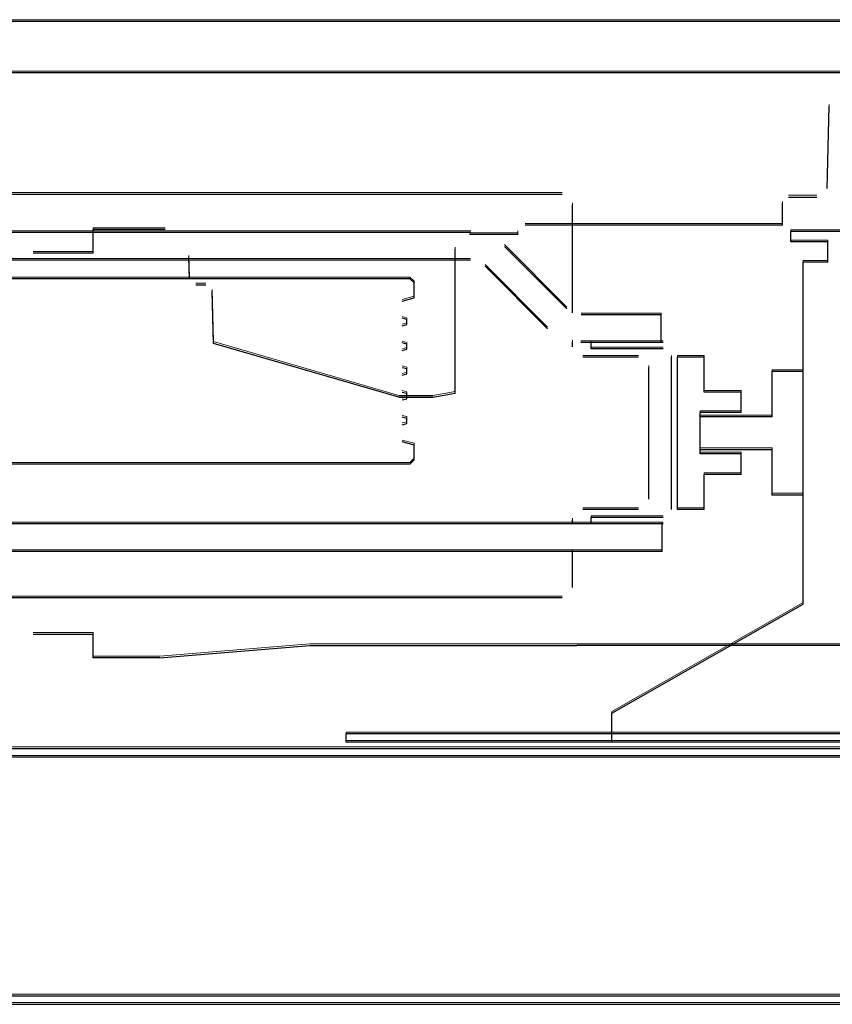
# Model space of a CAD drawing. Header units: millimetres. Extents: x -8642 to 28269, y -6609 to 3701.
# Tile 157 of 256: x 3774 to 3813, y -4956 to -4908. Entities that reach past the tile are written whole.
import ezdxf

# ---------------------------------------------------------------- set-up
doc = ezdxf.new("R2010")
doc.units = ezdxf.units.MM
doc.header["$LTSCALE"] = 1000
doc.header["$MEASUREMENT"] = 0
doc.linetypes.add('rzut 1 pietra$0$ArchiTECH.PC Solid Line Type', pattern=[0])
doc.linetypes.add('SUFIT_1 PIETRO$0$ArchiTECH.PC Solid Line Type', pattern=[0])
doc.layers.add('IS_ARCH', color=254, linetype='Continuous', lineweight=18)
doc.layers.add('SUFIT_1 PIETRO$0$INWENTARYZACJA', color=254, linetype='Continuous')

msp = doc.modelspace()

# ---------------------------------------------------------------- linework, layer by layer
at = {"layer": 'IS_ARCH', "linetype": 'rzut 1 pietra$0$ArchiTECH.PC Solid Line Type'}
for p, q in [((3884.798, -4907.89), (3734.798, -4907.89)), ((3884.798, -4907.89), (3734.798, -4907.89)), ((3884.798, -4907.89), (3734.798, -4907.89)), ((3884.798, -4910.39), (3732.298, -4910.39)), ((3884.798, -4910.39), (3732.298, -4910.39)), ((3884.798, -4910.39), (3732.298, -4910.39)), ((3812.965, -4916.007), (3813.069, -4912.01)), ((3812.965, -4916.007), (3813.069, -4912.01)), ((3812.965, -4916.007), (3813.069, -4912.01)), ((3800.098, -4916.29), (3743.498, -4916.29)), ((3800.098, -4916.29), (3743.498, -4916.29)), ((3800.098, -4916.29), (3743.498, -4916.29)), ((3811.097, -4916.418), (3812.473, -4916.418)), ((3811.097, -4916.418), (3812.473, -4916.418)), ((3811.097, -4916.418), (3812.473, -4916.418)), ((3800.598, -4922.045), (3800.598, -4916.79)), ((3800.598, -4922.045), (3800.598, -4916.79)), ((3800.598, -4922.045), (3800.598, -4916.79)), ((3810.797, -4917.79), (3810.797, -4916.718)), ((3810.797, -4917.79), (3810.797, -4916.718)), ((3810.797, -4917.79), (3810.797, -4916.718)), ((3777.296, -4919.143), (3777.297, -4917.993)), ((3777.296, -4919.143), (3777.297, -4917.993)), ((3777.296, -4919.143), (3777.297, -4917.993)), ((3780.796, -4917.993), (3777.297, -4917.993)), ((3780.796, -4917.993), (3777.297, -4917.993)), ((3780.796, -4917.993), (3777.297, -4917.993)), ((3810.797, -4917.79), (3798.289, -4917.79)), ((3810.797, -4917.79), (3798.289, -4917.79)), ((3810.797, -4917.79), (3798.289, -4917.79)), ((3795.656, -4918.14), (3747.94, -4918.14)), ((3795.656, -4918.14), (3747.94, -4918.14)), ((3795.656, -4918.14), (3747.94, -4918.14)), ((3797.939, -4918.243), (3795.597, -4918.243)), ((3797.939, -4918.243), (3795.597, -4918.243)), ((3797.939, -4918.243), (3795.597, -4918.243)), ((3797.939, -4918.243), (3797.939, -4918.14)), ((3797.939, -4918.243), (3797.939, -4918.14)), ((3797.939, -4918.243), (3797.939, -4918.14)), ((3811.198, -4918.59), (3811.198, -4918.09)), ((3828.398, -4918.09), (3811.198, -4918.09)), ((3811.198, -4918.59), (3811.198, -4918.09)), ((3828.398, -4918.09), (3811.198, -4918.09)), ((3828.398, -4918.09), (3811.198, -4918.09)), ((3811.198, -4918.59), (3811.198, -4918.09)), ((3794.897, -4925.94), (3794.897, -4918.943)), ((3794.897, -4925.94), (3794.897, -4918.943)), ((3794.897, -4925.94), (3794.897, -4918.943)), ((3800.316, -4921.847), (3797.283, -4918.813)), ((3800.316, -4921.847), (3797.283, -4918.813)), ((3800.316, -4921.847), (3797.283, -4918.813)), ((3812.998, -4918.59), (3811.198, -4918.59)), ((3812.998, -4918.59), (3811.198, -4918.59)), ((3812.998, -4918.59), (3811.198, -4918.59)), ((3812.998, -4919.59), (3812.998, -4918.59)), ((3812.998, -4919.59), (3812.998, -4918.59)), ((3812.998, -4919.59), (3812.998, -4918.59)), ((3795.636, -4919.49), (3747.961, -4919.49)), ((3795.636, -4919.49), (3747.961, -4919.49)), ((3795.636, -4919.49), (3747.961, -4919.49)), ((3777.296, -4919.143), (3774.389, -4919.143)), ((3777.296, -4919.143), (3774.389, -4919.143)), ((3777.296, -4919.143), (3774.389, -4919.143)), ((3781.981, -4920.393), (3781.944, -4919.344)), ((3781.981, -4920.393), (3781.944, -4919.344)), ((3781.981, -4920.393), (3781.944, -4919.344)), ((3799.376, -4922.816), (3796.343, -4919.782)), ((3799.376, -4922.816), (3796.343, -4919.782)), ((3799.376, -4922.816), (3796.343, -4919.782)), ((3812.998, -4919.59), (3811.798, -4919.59)), ((3811.798, -4936.19), (3811.798, -4919.59)), ((3812.998, -4919.59), (3811.798, -4919.59)), ((3811.798, -4936.19), (3811.798, -4919.59)), ((3811.798, -4936.19), (3811.798, -4919.59)), ((3812.998, -4919.59), (3811.798, -4919.59)), ((3792.698, -4920.39), (3750.898, -4920.39)), ((3792.698, -4920.39), (3750.898, -4920.39)), ((3792.698, -4920.39), (3750.898, -4920.39)), ((3792.898, -4920.59), (3792.698, -4920.39)), ((3792.898, -4920.59), (3792.698, -4920.39)), ((3792.898, -4920.59), (3792.698, -4920.39)), ((3782.772, -4920.693), (3782.29, -4920.693)), ((3782.772, -4920.693), (3782.29, -4920.693)), ((3782.772, -4920.693), (3782.29, -4920.693)), ((3792.898, -4921.318), (3792.898, -4920.59)), ((3792.898, -4921.318), (3792.898, -4920.59)), ((3792.898, -4921.318), (3792.898, -4920.59)), ((3783.149, -4923.524), (3783.082, -4920.994)), ((3783.149, -4923.524), (3783.082, -4920.994)), ((3783.149, -4923.524), (3783.082, -4920.994)), ((3792.317, -4921.474), (3792.898, -4921.318)), ((3792.317, -4921.474), (3792.898, -4921.318)), ((3792.317, -4921.474), (3792.898, -4921.318)), ((3792.548, -4922.367), (3792.317, -4922.305)), ((3792.548, -4922.367), (3792.317, -4922.305)), ((3792.548, -4922.367), (3792.317, -4922.305)), ((3792.548, -4922.612), (3792.548, -4922.367)), ((3792.548, -4922.612), (3792.548, -4922.367)), ((3792.548, -4922.612), (3792.548, -4922.367)), ((3804.898, -4922.14), (3801.023, -4922.14)), ((3804.898, -4922.14), (3801.023, -4922.14)), ((3804.898, -4922.14), (3801.023, -4922.14)), ((3804.898, -4923.49), (3804.898, -4922.14)), ((3804.898, -4923.49), (3804.898, -4922.14)), ((3804.898, -4923.49), (3804.898, -4922.14)), ((3792.317, -4922.674), (3792.548, -4922.612)), ((3792.317, -4922.674), (3792.548, -4922.612)), ((3792.317, -4922.674), (3792.548, -4922.612)), ((3792.162, -4926.143), (3783.149, -4923.524)), ((3792.162, -4926.143), (3783.149, -4923.524)), ((3792.162, -4926.143), (3783.149, -4923.524)), ((3792.548, -4923.567), (3792.317, -4923.505)), ((3792.548, -4923.567), (3792.317, -4923.505)), ((3792.548, -4923.567), (3792.317, -4923.505)), ((3792.317, -4923.874), (3792.548, -4923.812)), ((3792.317, -4923.874), (3792.548, -4923.812)), ((3792.317, -4923.874), (3792.548, -4923.812)), ((3792.548, -4923.812), (3792.548, -4923.567)), ((3792.548, -4923.812), (3792.548, -4923.567)), ((3792.548, -4923.812), (3792.548, -4923.567)), ((3800.598, -4923.69), (3800.598, -4923.454)), ((3800.598, -4923.69), (3800.598, -4923.454)), ((3800.598, -4923.69), (3800.598, -4923.454)), ((3804.998, -4923.49), (3801.003, -4923.49)), ((3804.998, -4923.49), (3801.003, -4923.49)), ((3804.998, -4923.49), (3801.003, -4923.49)), ((3801.498, -4923.79), (3801.498, -4923.49)), ((3801.498, -4923.79), (3801.498, -4923.49)), ((3801.498, -4923.79), (3801.498, -4923.49)), ((3804.998, -4923.79), (3801.498, -4923.79)), ((3804.998, -4923.79), (3801.498, -4923.79)), ((3804.998, -4923.79), (3801.498, -4923.79)), ((3803.798, -4924.19), (3801.098, -4924.19)), ((3803.798, -4924.19), (3801.098, -4924.19)), ((3803.798, -4924.19), (3801.098, -4924.19)), ((3805.398, -4931.59), (3805.398, -4924.19)), ((3805.398, -4931.59), (3805.398, -4924.19)), ((3805.398, -4931.59), (3805.398, -4924.19)), ((3805.698, -4931.59), (3805.698, -4924.19)), ((3806.988, -4924.19), (3805.698, -4924.19)), ((3805.698, -4931.59), (3805.698, -4924.19)), ((3806.988, -4924.19), (3805.698, -4924.19)), ((3806.988, -4924.19), (3805.698, -4924.19)), ((3805.698, -4931.59), (3805.698, -4924.19)), ((3806.988, -4925.89), (3806.988, -4924.19)), ((3806.988, -4925.89), (3806.988, -4924.19)), ((3806.988, -4925.89), (3806.988, -4924.19)), ((3792.548, -4924.767), (3792.317, -4924.705)), ((3792.548, -4924.767), (3792.317, -4924.705)), ((3792.548, -4924.767), (3792.317, -4924.705)), ((3792.548, -4925.012), (3792.548, -4924.767)), ((3792.548, -4925.012), (3792.548, -4924.767)), ((3792.548, -4925.012), (3792.548, -4924.767)), ((3804.298, -4931.09), (3804.298, -4924.69)), ((3804.298, -4931.09), (3804.298, -4924.69)), ((3804.298, -4931.09), (3804.298, -4924.69)), ((3792.317, -4925.074), (3792.548, -4925.012)), ((3792.317, -4925.074), (3792.548, -4925.012)), ((3792.317, -4925.074), (3792.548, -4925.012)), ((3811.798, -4924.89), (3810.298, -4924.89)), ((3810.298, -4927.09), (3810.298, -4924.89)), ((3811.798, -4924.89), (3810.298, -4924.89)), ((3810.298, -4927.09), (3810.298, -4924.89)), ((3810.298, -4927.09), (3810.298, -4924.89)), ((3811.798, -4924.89), (3810.298, -4924.89)), ((3811.798, -4930.89), (3811.798, -4924.89)), ((3811.798, -4930.89), (3811.798, -4924.89)), ((3811.798, -4930.89), (3811.798, -4924.89)), ((3793.812, -4926.143), (3792.161, -4926.143)), ((3793.812, -4926.143), (3792.161, -4926.143)), ((3793.812, -4926.143), (3792.161, -4926.143)), ((3793.812, -4926.143), (3792.162, -4926.143)), ((3792.162, -4926.143), (3793.812, -4926.143)), ((3793.812, -4926.143), (3792.162, -4926.143)), ((3792.162, -4926.143), (3793.812, -4926.143)), ((3792.162, -4926.143), (3793.812, -4926.143)), ((3793.812, -4926.143), (3792.162, -4926.143)), ((3792.548, -4925.967), (3792.317, -4925.905)), ((3792.548, -4925.967), (3792.317, -4925.905)), ((3792.548, -4925.967), (3792.317, -4925.905)), ((3792.548, -4926.212), (3792.548, -4925.967)), ((3792.548, -4926.212), (3792.548, -4925.967)), ((3792.548, -4926.212), (3792.548, -4925.967)), ((3793.812, -4926.143), (3794.897, -4925.94)), ((3793.812, -4926.143), (3794.897, -4925.94)), ((3793.812, -4926.143), (3794.897, -4925.94)), ((3808.798, -4925.89), (3806.988, -4925.89)), ((3808.798, -4925.89), (3806.988, -4925.89)), ((3808.798, -4925.89), (3806.988, -4925.89)), ((3808.798, -4926.89), (3808.798, -4925.89)), ((3808.798, -4926.89), (3808.798, -4925.89)), ((3808.798, -4926.89), (3808.798, -4925.89)), ((3792.317, -4926.274), (3792.548, -4926.212)), ((3792.317, -4926.274), (3792.548, -4926.212)), ((3792.317, -4926.274), (3792.548, -4926.212)), ((3792.548, -4927.167), (3792.317, -4927.105)), ((3792.548, -4927.167), (3792.317, -4927.105)), ((3792.548, -4927.167), (3792.317, -4927.105)), ((3792.548, -4927.412), (3792.548, -4927.167)), ((3792.548, -4927.412), (3792.548, -4927.167)), ((3792.548, -4927.412), (3792.548, -4927.167)), ((3806.798, -4928.89), (3806.798, -4926.89)), ((3808.798, -4926.89), (3806.798, -4926.89)), ((3806.798, -4928.89), (3806.798, -4926.89)), ((3808.798, -4926.89), (3806.798, -4926.89)), ((3808.798, -4926.89), (3806.798, -4926.89)), ((3806.798, -4928.89), (3806.798, -4926.89)), ((3806.798, -4928.69), (3806.798, -4927.09)), ((3810.298, -4927.09), (3806.798, -4927.09)), ((3806.798, -4928.69), (3806.798, -4927.09)), ((3810.298, -4927.09), (3806.798, -4927.09)), ((3810.298, -4927.09), (3806.798, -4927.09)), ((3806.798, -4928.69), (3806.798, -4927.09)), ((3792.317, -4927.474), (3792.548, -4927.412)), ((3792.317, -4927.474), (3792.548, -4927.412)), ((3792.317, -4927.474), (3792.548, -4927.412)), ((3792.898, -4928.461), (3792.317, -4928.305)), ((3792.898, -4928.461), (3792.317, -4928.305)), ((3792.898, -4928.461), (3792.317, -4928.305)), ((3792.898, -4929.19), (3792.898, -4928.461)), ((3792.898, -4929.19), (3792.898, -4928.461)), ((3792.898, -4929.19), (3792.898, -4928.461)), ((3810.298, -4928.69), (3806.798, -4928.69)), ((3810.298, -4928.69), (3806.798, -4928.69)), ((3810.298, -4928.69), (3806.798, -4928.69)), ((3808.798, -4928.89), (3806.798, -4928.89)), ((3808.798, -4928.89), (3806.798, -4928.89)), ((3808.798, -4928.89), (3806.798, -4928.89)), ((3808.798, -4929.89), (3808.798, -4928.89)), ((3808.798, -4929.89), (3808.798, -4928.89)), ((3808.798, -4929.89), (3808.798, -4928.89)), ((3810.298, -4930.89), (3810.298, -4928.69)), ((3810.298, -4930.89), (3810.298, -4928.69)), ((3810.298, -4930.89), (3810.298, -4928.69)), ((3792.698, -4929.39), (3750.898, -4929.39)), ((3792.698, -4929.39), (3750.898, -4929.39)), ((3792.698, -4929.39), (3750.898, -4929.39)), ((3792.698, -4929.39), (3792.898, -4929.19)), ((3792.698, -4929.39), (3792.898, -4929.19)), ((3792.698, -4929.39), (3792.898, -4929.19)), ((3806.988, -4931.59), (3806.988, -4929.89)), ((3808.798, -4929.89), (3806.988, -4929.89)), ((3806.988, -4931.59), (3806.988, -4929.89)), ((3808.798, -4929.89), (3806.988, -4929.89)), ((3808.798, -4929.89), (3806.988, -4929.89)), ((3806.988, -4931.59), (3806.988, -4929.89)), ((3811.798, -4930.89), (3810.298, -4930.89)), ((3811.798, -4930.89), (3810.298, -4930.89)), ((3811.798, -4930.89), (3810.298, -4930.89)), ((3803.798, -4931.59), (3801.098, -4931.59)), ((3803.798, -4931.59), (3801.098, -4931.59)), ((3803.798, -4931.59), (3801.098, -4931.59)), ((3806.988, -4931.59), (3805.698, -4931.59)), ((3806.988, -4931.59), (3805.698, -4931.59)), ((3806.988, -4931.59), (3805.698, -4931.59)), ((3804.998, -4932.29), (3738.599, -4932.29)), ((3804.998, -4932.29), (3738.599, -4932.29)), ((3804.998, -4932.29), (3738.599, -4932.29)), ((3800.598, -4932.29), (3800.598, -4932.09)), ((3800.598, -4932.29), (3800.598, -4932.09)), ((3800.598, -4932.29), (3800.598, -4932.09)), ((3801.498, -4932.29), (3801.498, -4931.99)), ((3804.998, -4931.99), (3801.498, -4931.99)), ((3801.498, -4932.29), (3801.498, -4931.99)), ((3804.998, -4931.99), (3801.498, -4931.99)), ((3804.998, -4931.99), (3801.498, -4931.99)), ((3801.498, -4932.29), (3801.498, -4931.99)), ((3804.948, -4933.64), (3804.948, -4932.29)), ((3804.948, -4933.64), (3804.948, -4932.29)), ((3804.948, -4933.64), (3804.948, -4932.29)), ((3804.948, -4933.64), (3738.749, -4933.64)), ((3804.948, -4933.64), (3738.749, -4933.64)), ((3804.948, -4933.64), (3738.749, -4933.64)), ((3800.598, -4935.39), (3800.598, -4933.64)), ((3800.598, -4935.39), (3800.598, -4933.64)), ((3800.598, -4935.39), (3800.598, -4933.64)), ((3800.098, -4935.89), (3743.498, -4935.89)), ((3800.098, -4935.89), (3743.498, -4935.89)), ((3800.098, -4935.89), (3743.498, -4935.89)), ((3802.498, -4941.49), (3811.798, -4936.19)), ((3802.498, -4941.49), (3811.798, -4936.19)), ((3802.498, -4941.49), (3811.798, -4936.19)), ((3774.389, -4937.643), (3777.297, -4937.643)), ((3774.389, -4937.643), (3777.297, -4937.643)), ((3774.389, -4937.643), (3777.297, -4937.643)), ((3777.297, -4938.793), (3777.297, -4937.643)), ((3777.297, -4938.793), (3777.297, -4937.643)), ((3777.297, -4938.793), (3777.297, -4937.643)), ((3780.545, -4938.793), (3787.825, -4938.193)), ((3780.545, -4938.793), (3787.825, -4938.193)), ((3780.545, -4938.793), (3787.825, -4938.193)), ((3787.825, -4938.193), (3800.797, -4938.193)), ((3787.825, -4938.193), (3800.797, -4938.193)), ((3787.825, -4938.193), (3800.797, -4938.193)), ((3819.797, -4938.193), (3800.797, -4938.193)), ((3819.797, -4938.193), (3800.797, -4938.193)), ((3819.797, -4938.193), (3800.797, -4938.193)), ((3780.545, -4938.793), (3777.297, -4938.793)), ((3780.545, -4938.793), (3777.297, -4938.793)), ((3780.545, -4938.793), (3777.297, -4938.793)), ((3802.498, -4942.89), (3802.498, -4941.49)), ((3802.498, -4942.89), (3802.498, -4941.49)), ((3802.498, -4942.89), (3802.498, -4941.49)), ((3857.648, -4942.49), (3789.598, -4942.49)), ((3789.598, -4942.89), (3789.598, -4942.49)), ((3857.648, -4942.49), (3789.598, -4942.49)), ((3789.598, -4942.89), (3789.598, -4942.49)), ((3789.598, -4942.89), (3789.598, -4942.49)), ((3857.648, -4942.49), (3789.598, -4942.49)), ((3869.598, -4942.89), (3789.598, -4942.89)), ((3869.598, -4942.89), (3789.598, -4942.89)), ((3869.598, -4942.89), (3789.598, -4942.89)), ((3905.298, -4943.21), (3715.298, -4943.21)), ((3905.298, -4943.21), (3715.298, -4943.21)), ((3905.298, -4943.21), (3715.298, -4943.21)), ((3905.298, -4943.21), (3715.298, -4943.21)), ((3905.298, -4943.624), (3715.428, -4943.624)), ((3703.298, -4955.21), (3917.298, -4955.21)), ((3703.428, -4955.624), (3917.298, -4955.624))]:
    msp.add_line(p, q, dxfattribs=at)
at = {"layer": 'SUFIT_1 PIETRO$0$INWENTARYZACJA', "linetype": 'SUFIT_1 PIETRO$0$ArchiTECH.PC Solid Line Type'}
for p, q in [((3884.798, -4907.973), (3734.798, -4907.973)), ((3884.798, -4907.973), (3734.798, -4907.973)), ((3884.798, -4907.973), (3734.798, -4907.973)), ((3884.798, -4910.473), (3732.298, -4910.473)), ((3884.798, -4910.473), (3732.298, -4910.473)), ((3884.798, -4910.473), (3732.298, -4910.473)), ((3812.965, -4916.091), (3813.069, -4912.094)), ((3812.965, -4916.091), (3813.069, -4912.094)), ((3812.965, -4916.091), (3813.069, -4912.094)), ((3800.098, -4916.373), (3743.498, -4916.373)), ((3800.098, -4916.373), (3743.498, -4916.373)), ((3800.098, -4916.373), (3743.498, -4916.373)), ((3811.097, -4916.501), (3812.473, -4916.501)), ((3811.097, -4916.501), (3812.473, -4916.501)), ((3811.097, -4916.501), (3812.473, -4916.501)), ((3800.598, -4922.129), (3800.598, -4916.873)), ((3800.598, -4922.129), (3800.598, -4916.873)), ((3800.598, -4922.129), (3800.598, -4916.873)), ((3810.797, -4917.873), (3810.797, -4916.801)), ((3810.797, -4917.873), (3810.797, -4916.801)), ((3810.797, -4917.873), (3810.797, -4916.801)), ((3777.296, -4919.226), (3777.297, -4918.076)), ((3777.296, -4919.226), (3777.297, -4918.076)), ((3777.296, -4919.226), (3777.297, -4918.076)), ((3780.796, -4918.076), (3777.297, -4918.076)), ((3780.796, -4918.076), (3777.297, -4918.076)), ((3780.796, -4918.076), (3777.297, -4918.076)), ((3810.797, -4917.873), (3798.289, -4917.873)), ((3810.797, -4917.873), (3798.289, -4917.873)), ((3810.797, -4917.873), (3798.289, -4917.873)), ((3795.656, -4918.223), (3747.94, -4918.223)), ((3795.656, -4918.223), (3747.94, -4918.223)), ((3795.656, -4918.223), (3747.94, -4918.223)), ((3797.939, -4918.326), (3795.597, -4918.326)), ((3797.939, -4918.326), (3795.597, -4918.326)), ((3797.939, -4918.326), (3795.597, -4918.326)), ((3797.939, -4918.326), (3797.939, -4918.223)), ((3797.939, -4918.326), (3797.939, -4918.223)), ((3797.939, -4918.326), (3797.939, -4918.223)), ((3811.198, -4918.673), (3811.198, -4918.173)), ((3828.398, -4918.173), (3811.198, -4918.173)), ((3828.398, -4918.173), (3811.198, -4918.173)), ((3811.198, -4918.673), (3811.198, -4918.173)), ((3828.398, -4918.173), (3811.198, -4918.173)), ((3811.198, -4918.673), (3811.198, -4918.173)), ((3794.897, -4926.024), (3794.897, -4919.026)), ((3794.897, -4926.024), (3794.897, -4919.026)), ((3794.897, -4926.024), (3794.897, -4919.026)), ((3800.316, -4921.931), (3797.283, -4918.897)), ((3800.316, -4921.931), (3797.283, -4918.897)), ((3800.316, -4921.931), (3797.283, -4918.897)), ((3812.998, -4918.673), (3811.198, -4918.673)), ((3812.998, -4918.673), (3811.198, -4918.673)), ((3812.998, -4918.673), (3811.198, -4918.673)), ((3812.998, -4919.673), (3812.998, -4918.673)), ((3812.998, -4919.673), (3812.998, -4918.673)), ((3812.998, -4919.673), (3812.998, -4918.673)), ((3777.296, -4919.226), (3774.389, -4919.226)), ((3777.296, -4919.226), (3774.389, -4919.226)), ((3777.296, -4919.226), (3774.389, -4919.226)), ((3781.981, -4920.477), (3781.944, -4919.428)), ((3781.981, -4920.477), (3781.944, -4919.428)), ((3781.981, -4920.477), (3781.944, -4919.428)), ((3795.636, -4919.573), (3747.961, -4919.573)), ((3795.636, -4919.573), (3747.961, -4919.573)), ((3795.636, -4919.573), (3747.961, -4919.573)), ((3799.376, -4922.9), (3796.343, -4919.866)), ((3799.376, -4922.9), (3796.343, -4919.866)), ((3799.376, -4922.9), (3796.343, -4919.866)), ((3812.998, -4919.673), (3811.798, -4919.673)), ((3811.798, -4936.273), (3811.798, -4919.673)), ((3811.798, -4936.273), (3811.798, -4919.673)), ((3812.998, -4919.673), (3811.798, -4919.673)), ((3811.798, -4936.273), (3811.798, -4919.673)), ((3812.998, -4919.673), (3811.798, -4919.673)), ((3792.698, -4920.473), (3750.898, -4920.473)), ((3792.698, -4920.473), (3750.898, -4920.473)), ((3792.698, -4920.473), (3750.898, -4920.473)), ((3782.772, -4920.776), (3782.29, -4920.776)), ((3782.772, -4920.776), (3782.29, -4920.776)), ((3782.772, -4920.776), (3782.29, -4920.776)), ((3792.898, -4920.673), (3792.698, -4920.473)), ((3792.898, -4920.673), (3792.698, -4920.473)), ((3792.898, -4920.673), (3792.698, -4920.473)), ((3792.898, -4921.402), (3792.898, -4920.673)), ((3792.898, -4921.402), (3792.898, -4920.673)), ((3792.898, -4921.402), (3792.898, -4920.673)), ((3783.149, -4923.608), (3783.082, -4921.078)), ((3783.149, -4923.608), (3783.082, -4921.078)), ((3783.149, -4923.608), (3783.082, -4921.078)), ((3792.317, -4921.558), (3792.898, -4921.402)), ((3792.317, -4921.558), (3792.898, -4921.402)), ((3792.317, -4921.558), (3792.898, -4921.402)), ((3804.898, -4922.223), (3801.023, -4922.223)), ((3804.898, -4922.223), (3801.023, -4922.223)), ((3804.898, -4922.223), (3801.023, -4922.223)), ((3804.898, -4923.573), (3804.898, -4922.223)), ((3804.898, -4923.573), (3804.898, -4922.223)), ((3804.898, -4923.573), (3804.898, -4922.223)), ((3792.548, -4922.451), (3792.317, -4922.389)), ((3792.548, -4922.451), (3792.317, -4922.389)), ((3792.548, -4922.451), (3792.317, -4922.389)), ((3792.317, -4922.758), (3792.548, -4922.696)), ((3792.317, -4922.758), (3792.548, -4922.696)), ((3792.317, -4922.758), (3792.548, -4922.696)), ((3792.548, -4922.696), (3792.548, -4922.451)), ((3792.548, -4922.696), (3792.548, -4922.451)), ((3792.548, -4922.696), (3792.548, -4922.451)), ((3792.162, -4926.226), (3783.149, -4923.608)), ((3792.162, -4926.226), (3783.149, -4923.608)), ((3792.162, -4926.226), (3783.149, -4923.608)), ((3792.548, -4923.651), (3792.317, -4923.589)), ((3792.548, -4923.651), (3792.317, -4923.589)), ((3792.548, -4923.651), (3792.317, -4923.589)), ((3792.548, -4923.896), (3792.548, -4923.651)), ((3792.548, -4923.896), (3792.548, -4923.651)), ((3792.548, -4923.896), (3792.548, -4923.651)), ((3800.598, -4923.773), (3800.598, -4923.538)), ((3800.598, -4923.773), (3800.598, -4923.538)), ((3800.598, -4923.773), (3800.598, -4923.538)), ((3804.998, -4923.573), (3801.003, -4923.573)), ((3804.998, -4923.573), (3801.003, -4923.573)), ((3804.998, -4923.573), (3801.003, -4923.573)), ((3801.498, -4923.873), (3801.498, -4923.573)), ((3801.498, -4923.873), (3801.498, -4923.573)), ((3801.498, -4923.873), (3801.498, -4923.573)), ((3792.317, -4923.958), (3792.548, -4923.896)), ((3792.317, -4923.958), (3792.548, -4923.896)), ((3792.317, -4923.958), (3792.548, -4923.896)), ((3803.798, -4924.273), (3801.098, -4924.273)), ((3803.798, -4924.273), (3801.098, -4924.273)), ((3803.798, -4924.273), (3801.098, -4924.273)), ((3804.998, -4923.873), (3801.498, -4923.873)), ((3804.998, -4923.873), (3801.498, -4923.873)), ((3804.998, -4923.873), (3801.498, -4923.873)), ((3805.398, -4931.673), (3805.398, -4924.273)), ((3805.398, -4931.673), (3805.398, -4924.273)), ((3805.398, -4931.673), (3805.398, -4924.273)), ((3805.698, -4931.673), (3805.698, -4924.273)), ((3806.988, -4924.273), (3805.698, -4924.273)), ((3806.988, -4924.273), (3805.698, -4924.273)), ((3805.698, -4931.673), (3805.698, -4924.273)), ((3806.988, -4924.273), (3805.698, -4924.273)), ((3805.698, -4931.673), (3805.698, -4924.273)), ((3806.988, -4925.973), (3806.988, -4924.273)), ((3806.988, -4925.973), (3806.988, -4924.273)), ((3806.988, -4925.973), (3806.988, -4924.273)), ((3804.298, -4931.173), (3804.298, -4924.773)), ((3804.298, -4931.173), (3804.298, -4924.773)), ((3804.298, -4931.173), (3804.298, -4924.773)), ((3792.548, -4924.851), (3792.317, -4924.789)), ((3792.548, -4924.851), (3792.317, -4924.789)), ((3792.548, -4924.851), (3792.317, -4924.789)), ((3792.317, -4925.158), (3792.548, -4925.096)), ((3792.317, -4925.158), (3792.548, -4925.096)), ((3792.317, -4925.158), (3792.548, -4925.096)), ((3792.548, -4925.096), (3792.548, -4924.851)), ((3792.548, -4925.096), (3792.548, -4924.851)), ((3792.548, -4925.096), (3792.548, -4924.851)), ((3811.798, -4924.973), (3810.298, -4924.973)), ((3810.298, -4927.173), (3810.298, -4924.973)), ((3810.298, -4927.173), (3810.298, -4924.973)), ((3811.798, -4924.973), (3810.298, -4924.973)), ((3810.298, -4927.173), (3810.298, -4924.973)), ((3811.798, -4924.973), (3810.298, -4924.973)), ((3811.798, -4930.973), (3811.798, -4924.973)), ((3811.798, -4930.973), (3811.798, -4924.973)), ((3811.798, -4930.973), (3811.798, -4924.973)), ((3792.548, -4926.051), (3792.317, -4925.989)), ((3792.548, -4926.051), (3792.317, -4925.989)), ((3792.548, -4926.051), (3792.317, -4925.989)), ((3792.548, -4926.296), (3792.548, -4926.051)), ((3792.548, -4926.296), (3792.548, -4926.051)), ((3792.548, -4926.296), (3792.548, -4926.051)), ((3793.812, -4926.226), (3794.897, -4926.024)), ((3793.812, -4926.226), (3794.897, -4926.024)), ((3793.812, -4926.226), (3794.897, -4926.024)), ((3808.798, -4925.973), (3806.988, -4925.973)), ((3808.798, -4925.973), (3806.988, -4925.973)), ((3808.798, -4925.973), (3806.988, -4925.973)), ((3808.798, -4926.973), (3808.798, -4925.973)), ((3808.798, -4926.973), (3808.798, -4925.973)), ((3808.798, -4926.973), (3808.798, -4925.973)), ((3793.812, -4926.226), (3792.161, -4926.226)), ((3793.812, -4926.226), (3792.161, -4926.226)), ((3793.812, -4926.226), (3792.161, -4926.226)), ((3793.812, -4926.226), (3792.162, -4926.226)), ((3792.162, -4926.226), (3793.812, -4926.226)), ((3792.162, -4926.226), (3793.812, -4926.226)), ((3793.812, -4926.226), (3792.162, -4926.226)), ((3792.162, -4926.226), (3793.812, -4926.226)), ((3793.812, -4926.226), (3792.162, -4926.226)), ((3792.317, -4926.358), (3792.548, -4926.296)), ((3792.317, -4926.358), (3792.548, -4926.296)), ((3792.317, -4926.358), (3792.548, -4926.296)), ((3806.798, -4928.973), (3806.798, -4926.973)), ((3808.798, -4926.973), (3806.798, -4926.973)), ((3808.798, -4926.973), (3806.798, -4926.973)), ((3806.798, -4928.973), (3806.798, -4926.973)), ((3808.798, -4926.973), (3806.798, -4926.973)), ((3806.798, -4928.973), (3806.798, -4926.973)), ((3792.548, -4927.251), (3792.317, -4927.189)), ((3792.548, -4927.251), (3792.317, -4927.189)), ((3792.548, -4927.251), (3792.317, -4927.189)), ((3792.317, -4927.558), (3792.548, -4927.496)), ((3792.317, -4927.558), (3792.548, -4927.496)), ((3792.317, -4927.558), (3792.548, -4927.496)), ((3792.548, -4927.496), (3792.548, -4927.251)), ((3792.548, -4927.496), (3792.548, -4927.251)), ((3792.548, -4927.496), (3792.548, -4927.251)), ((3806.798, -4928.773), (3806.798, -4927.173)), ((3810.298, -4927.173), (3806.798, -4927.173)), ((3810.298, -4927.173), (3806.798, -4927.173)), ((3806.798, -4928.773), (3806.798, -4927.173)), ((3810.298, -4927.173), (3806.798, -4927.173)), ((3806.798, -4928.773), (3806.798, -4927.173)), ((3792.898, -4928.545), (3792.317, -4928.389)), ((3792.898, -4928.545), (3792.317, -4928.389)), ((3792.898, -4928.545), (3792.317, -4928.389)), ((3792.898, -4929.273), (3792.898, -4928.545)), ((3792.898, -4929.273), (3792.898, -4928.545)), ((3792.898, -4929.273), (3792.898, -4928.545)), ((3810.298, -4928.773), (3806.798, -4928.773)), ((3810.298, -4928.773), (3806.798, -4928.773)), ((3810.298, -4928.773), (3806.798, -4928.773)), ((3808.798, -4928.973), (3806.798, -4928.973)), ((3808.798, -4928.973), (3806.798, -4928.973)), ((3808.798, -4928.973), (3806.798, -4928.973)), ((3808.798, -4929.973), (3808.798, -4928.973)), ((3808.798, -4929.973), (3808.798, -4928.973)), ((3808.798, -4929.973), (3808.798, -4928.973)), ((3810.298, -4930.973), (3810.298, -4928.773)), ((3810.298, -4930.973), (3810.298, -4928.773)), ((3810.298, -4930.973), (3810.298, -4928.773)), ((3792.698, -4929.473), (3750.898, -4929.473)), ((3792.698, -4929.473), (3750.898, -4929.473)), ((3792.698, -4929.473), (3750.898, -4929.473)), ((3792.698, -4929.473), (3792.898, -4929.273)), ((3792.698, -4929.473), (3792.898, -4929.273)), ((3792.698, -4929.473), (3792.898, -4929.273)), ((3806.988, -4931.673), (3806.988, -4929.973)), ((3808.798, -4929.973), (3806.988, -4929.973)), ((3808.798, -4929.973), (3806.988, -4929.973)), ((3806.988, -4931.673), (3806.988, -4929.973)), ((3808.798, -4929.973), (3806.988, -4929.973)), ((3806.988, -4931.673), (3806.988, -4929.973)), ((3811.798, -4930.973), (3810.298, -4930.973)), ((3811.798, -4930.973), (3810.298, -4930.973)), ((3811.798, -4930.973), (3810.298, -4930.973)), ((3803.798, -4931.673), (3801.098, -4931.673)), ((3803.798, -4931.673), (3801.098, -4931.673)), ((3803.798, -4931.673), (3801.098, -4931.673)), ((3806.988, -4931.673), (3805.698, -4931.673)), ((3806.988, -4931.673), (3805.698, -4931.673)), ((3806.988, -4931.673), (3805.698, -4931.673)), ((3804.998, -4932.373), (3738.599, -4932.373)), ((3804.998, -4932.373), (3738.599, -4932.373)), ((3804.998, -4932.373), (3738.599, -4932.373)), ((3800.598, -4932.373), (3800.598, -4932.173)), ((3800.598, -4932.373), (3800.598, -4932.173)), ((3800.598, -4932.373), (3800.598, -4932.173)), ((3801.498, -4932.373), (3801.498, -4932.073)), ((3804.998, -4932.073), (3801.498, -4932.073)), ((3804.998, -4932.073), (3801.498, -4932.073)), ((3801.498, -4932.373), (3801.498, -4932.073)), ((3804.998, -4932.073), (3801.498, -4932.073)), ((3801.498, -4932.373), (3801.498, -4932.073)), ((3804.948, -4933.723), (3804.948, -4932.373)), ((3804.948, -4933.723), (3804.948, -4932.373)), ((3804.948, -4933.723), (3804.948, -4932.373)), ((3804.948, -4933.723), (3738.749, -4933.723)), ((3804.948, -4933.723), (3738.749, -4933.723)), ((3804.948, -4933.723), (3738.749, -4933.723)), ((3800.598, -4935.473), (3800.598, -4933.723)), ((3800.598, -4935.473), (3800.598, -4933.723)), ((3800.598, -4935.473), (3800.598, -4933.723)), ((3800.098, -4935.973), (3743.498, -4935.973)), ((3800.098, -4935.973), (3743.498, -4935.973)), ((3800.098, -4935.973), (3743.498, -4935.973)), ((3802.498, -4941.573), (3811.798, -4936.273)), ((3802.498, -4941.573), (3811.798, -4936.273)), ((3802.498, -4941.573), (3811.798, -4936.273)), ((3774.389, -4937.726), (3777.297, -4937.726)), ((3774.389, -4937.726), (3777.297, -4937.726)), ((3774.389, -4937.726), (3777.297, -4937.726)), ((3777.297, -4938.876), (3777.297, -4937.726)), ((3777.297, -4938.876), (3777.297, -4937.726)), ((3777.297, -4938.876), (3777.297, -4937.726)), ((3780.545, -4938.876), (3787.825, -4938.276)), ((3780.545, -4938.876), (3787.825, -4938.276)), ((3780.545, -4938.876), (3787.825, -4938.276)), ((3787.825, -4938.276), (3800.797, -4938.276)), ((3787.825, -4938.276), (3800.797, -4938.276)), ((3787.825, -4938.276), (3800.797, -4938.276)), ((3819.797, -4938.276), (3800.797, -4938.276)), ((3819.797, -4938.276), (3800.797, -4938.276)), ((3819.797, -4938.276), (3800.797, -4938.276)), ((3780.545, -4938.876), (3777.297, -4938.876)), ((3780.545, -4938.876), (3777.297, -4938.876)), ((3780.545, -4938.876), (3777.297, -4938.876)), ((3802.498, -4942.973), (3802.498, -4941.573)), ((3802.498, -4942.973), (3802.498, -4941.573)), ((3802.498, -4942.973), (3802.498, -4941.573)), ((3857.648, -4942.573), (3789.598, -4942.573)), ((3789.598, -4942.973), (3789.598, -4942.573)), ((3789.598, -4942.973), (3789.598, -4942.573)), ((3857.648, -4942.573), (3789.598, -4942.573)), ((3789.598, -4942.973), (3789.598, -4942.573)), ((3857.648, -4942.573), (3789.598, -4942.573)), ((3905.298, -4943.293), (3715.298, -4943.293)), ((3905.298, -4943.293), (3715.298, -4943.293)), ((3905.298, -4943.293), (3715.298, -4943.293)), ((3905.298, -4943.293), (3715.298, -4943.293)), ((3869.598, -4942.973), (3789.598, -4942.973)), ((3869.598, -4942.973), (3789.598, -4942.973)), ((3869.598, -4942.973), (3789.598, -4942.973)), ((3905.298, -4943.708), (3715.428, -4943.708)), ((3703.298, -4955.293), (3917.298, -4955.293)), ((3703.428, -4955.708), (3917.298, -4955.708))]:
    msp.add_line(p, q, dxfattribs=at)

doc.saveas('drawing.dxf')
